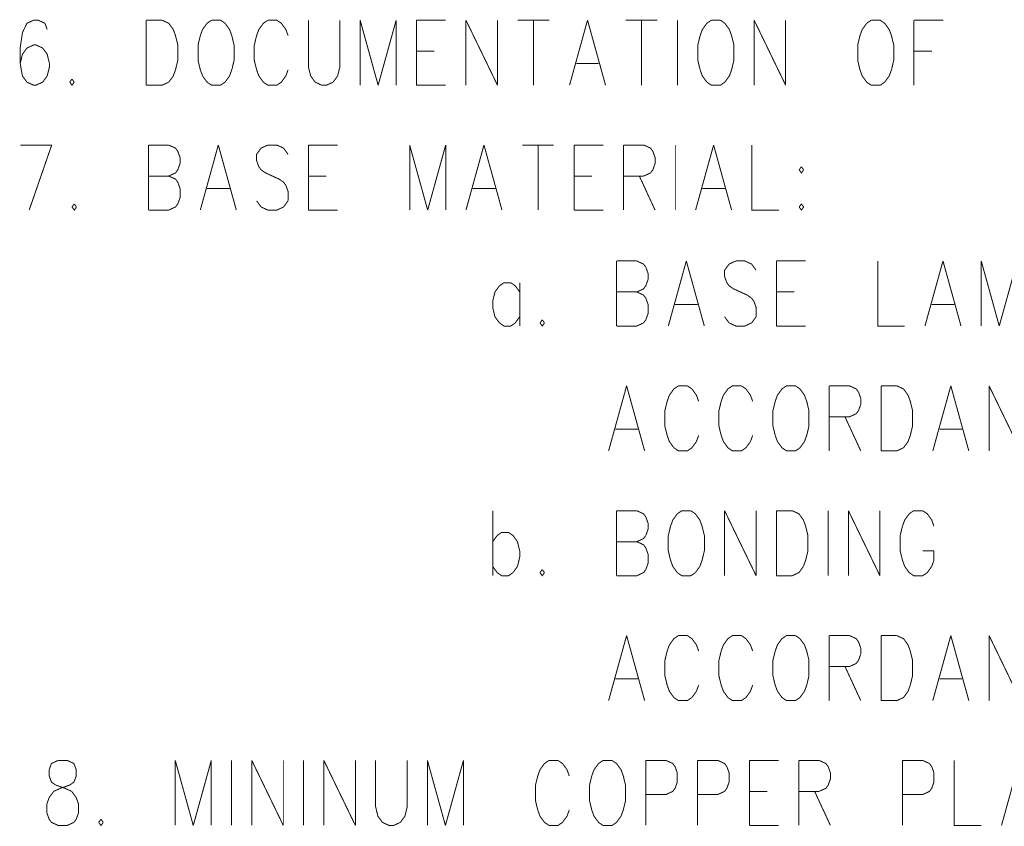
# Model space of a CAD drawing. Extents: x 0 to 34, y 0 to 22.
# Tile 20 of 33: x 20.035 to 21.029, y 9.849 to 10.663. Entities that reach past the tile are written whole.
import ezdxf

# ---------------------------------------------------------------- set-up
doc = ezdxf.new("R2010")
doc.units = 0
doc.header["$MEASUREMENT"] = 0
doc.layers.add('DD_PHO', color=7, linetype='CONTINUOUS')

msp = doc.modelspace()

# ---------------------------------------------------------------- linework, layer by layer
at = {"layer": 'DD_PHO', "const_width": 0.001}
for points in [[(20.04932, 10.66246), (20.0425, 10.65933), (20.03795, 10.64996)], [(20.05386, 10.66246), (20.04932, 10.66246)], [(20.06295, 10.65308), (20.06068, 10.65933), (20.05386, 10.66246)], [(20.16295, 10.66246), (20.16295, 10.59683)], [(20.16295, 10.66246), (20.17886, 10.66246)], [(20.17886, 10.66246), (20.18568, 10.65933), (20.19023, 10.65308), (20.1925, 10.64683), (20.19477, 10.63746)], [(20.22886, 10.66246), (20.22432, 10.65933), (20.21977, 10.65308), (20.2175, 10.64683), (20.21523, 10.63746)], [(20.23795, 10.66246), (20.22886, 10.66246)], [(20.25159, 10.63746), (20.24932, 10.64683), (20.24704, 10.65308), (20.2425, 10.65933), (20.23795, 10.66246)], [(20.28568, 10.66246), (20.28113, 10.65933), (20.27659, 10.65308), (20.27432, 10.64683), (20.27204, 10.63746)], [(20.29477, 10.66246), (20.28568, 10.66246)], [(20.30613, 10.64683), (20.30386, 10.65308), (20.29932, 10.65933), (20.29477, 10.66246)], [(20.32659, 10.66246), (20.32659, 10.61558), (20.32886, 10.60621)], [(20.35613, 10.60621), (20.35841, 10.61558), (20.35841, 10.66246)], [(20.37886, 10.66246), (20.37886, 10.59683)], [(20.37886, 10.66246), (20.39704, 10.59683)], [(20.41523, 10.66246), (20.39704, 10.59683)], [(20.41523, 10.66246), (20.41523, 10.59683)], [(20.43568, 10.66246), (20.43568, 10.59683)], [(20.43568, 10.66246), (20.46523, 10.66246)], [(20.48568, 10.66246), (20.48568, 10.59683)], [(20.48568, 10.66246), (20.5175, 10.59683)], [(20.5175, 10.66246), (20.5175, 10.59683)], [(20.53795, 10.66246), (20.56977, 10.66246)], [(20.55386, 10.66246), (20.55386, 10.59683)], [(20.60841, 10.66246), (20.59023, 10.59683)], [(20.60841, 10.66246), (20.62659, 10.59683)], [(20.64704, 10.66246), (20.67886, 10.66246)], [(20.66295, 10.66246), (20.66295, 10.59683)], [(20.69932, 10.66246), (20.69932, 10.59683)], [(20.73341, 10.66246), (20.72886, 10.65933), (20.72432, 10.65308), (20.72204, 10.64683), (20.71977, 10.63746)], [(20.7425, 10.66246), (20.73341, 10.66246)], [(20.75613, 10.63746), (20.75386, 10.64683), (20.75159, 10.65308), (20.74704, 10.65933), (20.7425, 10.66246)], [(20.77659, 10.66246), (20.77659, 10.59683)], [(20.77659, 10.66246), (20.80841, 10.59683)], [(20.80841, 10.66246), (20.80841, 10.59683)], [(20.89477, 10.66246), (20.89023, 10.65933), (20.88568, 10.65308), (20.88341, 10.64683), (20.88113, 10.63746)], [(20.90386, 10.66246), (20.89477, 10.66246)], [(20.9175, 10.63746), (20.91523, 10.64683), (20.91295, 10.65308), (20.90841, 10.65933), (20.90386, 10.66246)], [(20.93795, 10.66246), (20.93795, 10.59683)], [(20.93795, 10.66246), (20.9675, 10.66246)], [(20.03795, 10.64996), (20.03568, 10.63433), (20.03568, 10.61871)], [(20.04932, 10.63746), (20.0425, 10.63433), (20.03795, 10.62808), (20.03568, 10.61871)], [(20.05159, 10.63746), (20.04932, 10.63746)], [(20.06523, 10.61871), (20.06295, 10.62808), (20.05841, 10.63433), (20.05159, 10.63746)], [(20.19477, 10.63746), (20.19477, 10.62183), (20.1925, 10.61246)], [(20.21523, 10.63746), (20.21523, 10.62183), (20.2175, 10.61246)], [(20.24932, 10.61246), (20.25159, 10.62183), (20.25159, 10.63746)], [(20.27204, 10.63746), (20.27204, 10.62183), (20.27432, 10.61246)], [(20.71977, 10.63746), (20.71977, 10.62183), (20.72204, 10.61246)], [(20.75386, 10.61246), (20.75613, 10.62183), (20.75613, 10.63746)], [(20.88113, 10.63746), (20.88113, 10.62183), (20.88341, 10.61246)], [(20.91523, 10.61246), (20.9175, 10.62183), (20.9175, 10.63746)], [(20.43568, 10.63121), (20.45386, 10.63121)], [(20.93795, 10.63121), (20.95613, 10.63121)], [(20.03568, 10.61871), (20.03795, 10.60621)], [(20.06295, 10.60621), (20.06523, 10.61558), (20.06523, 10.61871)], [(20.59704, 10.61871), (20.61977, 10.61871)], [(20.03795, 10.60621), (20.0425, 10.59996)], [(20.05841, 10.59996), (20.06295, 10.60621)], [(20.19023, 10.60621), (20.18568, 10.59996)], [(20.1925, 10.61246), (20.19023, 10.60621)], [(20.2175, 10.61246), (20.21977, 10.60621)], [(20.21977, 10.60621), (20.22432, 10.59996)], [(20.2425, 10.59996), (20.24704, 10.60621)], [(20.24704, 10.60621), (20.24932, 10.61246)], [(20.27432, 10.61246), (20.27659, 10.60621)], [(20.27659, 10.60621), (20.28113, 10.59996)], [(20.29932, 10.59996), (20.30386, 10.60621)], [(20.30386, 10.60621), (20.30613, 10.61246)], [(20.32886, 10.60621), (20.33341, 10.59996)], [(20.35159, 10.59996), (20.35613, 10.60621)], [(20.72204, 10.61246), (20.72432, 10.60621)], [(20.72432, 10.60621), (20.72886, 10.59996)], [(20.74704, 10.59996), (20.75159, 10.60621)], [(20.75159, 10.60621), (20.75386, 10.61246)], [(20.88341, 10.61246), (20.88568, 10.60621)], [(20.88568, 10.60621), (20.89023, 10.59996)], [(20.90841, 10.59996), (20.91295, 10.60621)], [(20.91295, 10.60621), (20.91523, 10.61246)], [(20.0425, 10.59996), (20.04932, 10.59683), (20.05159, 10.59683), (20.05841, 10.59996)], [(20.08795, 10.60308), (20.08568, 10.59996)], [(20.08568, 10.59996), (20.08795, 10.59683), (20.09023, 10.59996)], [(20.09023, 10.59996), (20.08795, 10.60308)], [(20.18568, 10.59996), (20.17886, 10.59683), (20.16295, 10.59683)], [(20.22432, 10.59996), (20.22886, 10.59683), (20.23795, 10.59683), (20.2425, 10.59996)], [(20.28113, 10.59996), (20.28568, 10.59683), (20.29477, 10.59683), (20.29932, 10.59996)], [(20.33341, 10.59996), (20.34023, 10.59683), (20.34477, 10.59683), (20.35159, 10.59996)], [(20.43568, 10.59683), (20.46523, 10.59683)], [(20.72886, 10.59996), (20.73341, 10.59683), (20.7425, 10.59683), (20.74704, 10.59996)], [(20.89023, 10.59996), (20.89477, 10.59683), (20.90386, 10.59683), (20.90841, 10.59996)], [(20.03568, 10.53646), (20.0675, 10.53646)], [(20.0675, 10.53646), (20.04477, 10.47083)], [(20.16523, 10.53646), (20.16523, 10.47083)], [(20.16523, 10.53646), (20.18568, 10.53646)], [(20.18568, 10.53646), (20.1925, 10.53333), (20.19477, 10.53021)], [(20.23568, 10.53646), (20.2175, 10.47083)], [(20.23568, 10.53646), (20.25386, 10.47083)], [(20.28568, 10.53646), (20.27886, 10.53333), (20.27432, 10.52708), (20.27432, 10.52083), (20.27659, 10.51458), (20.27886, 10.51146)], [(20.29477, 10.53646), (20.28568, 10.53646)], [(20.30613, 10.52708), (20.30159, 10.53333), (20.29477, 10.53646)], [(20.32659, 10.53646), (20.32659, 10.47083)], [(20.32659, 10.53646), (20.35613, 10.53646)], [(20.42886, 10.53646), (20.42886, 10.47083)], [(20.42886, 10.53646), (20.44704, 10.47083)], [(20.46523, 10.53646), (20.44704, 10.47083)], [(20.46523, 10.53646), (20.46523, 10.47083)], [(20.50386, 10.53646), (20.48568, 10.47083)], [(20.50386, 10.53646), (20.52204, 10.47083)], [(20.5425, 10.53646), (20.57432, 10.53646)], [(20.55841, 10.53646), (20.55841, 10.47083)], [(20.59477, 10.53646), (20.59477, 10.47083)], [(20.59477, 10.53646), (20.62432, 10.53646)], [(20.64477, 10.53646), (20.64477, 10.47083)], [(20.64477, 10.53646), (20.66523, 10.53646)], [(20.66523, 10.53646), (20.67204, 10.53333), (20.67432, 10.53021)], [(20.69704, 10.53646), (20.69704, 10.47083)], [(20.73568, 10.53646), (20.7175, 10.47083)], [(20.73568, 10.53646), (20.75386, 10.47083)], [(20.77432, 10.53646), (20.77432, 10.47083), (20.80159, 10.47083)], [(20.19477, 10.53021), (20.19704, 10.52396)], [(20.67432, 10.53021), (20.67659, 10.52396)], [(20.19704, 10.51771), (20.19477, 10.51146)], [(20.19704, 10.52396), (20.19704, 10.51771)], [(20.67659, 10.51771), (20.67432, 10.51146)], [(20.67659, 10.52396), (20.67659, 10.51771)], [(20.19477, 10.51146), (20.1925, 10.50833), (20.18568, 10.50521)], [(20.27886, 10.51146), (20.28341, 10.50833), (20.29704, 10.50208), (20.30159, 10.49896)], [(20.67432, 10.51146), (20.67204, 10.50833), (20.66523, 10.50521)], [(20.82432, 10.51458), (20.82204, 10.51146)], [(20.82204, 10.51146), (20.82432, 10.50833), (20.82659, 10.51146)], [(20.82659, 10.51146), (20.82432, 10.51458)], [(20.16523, 10.50521), (20.18568, 10.50521)], [(20.18568, 10.50521), (20.1925, 10.50208), (20.19477, 10.49896)], [(20.19477, 10.49896), (20.19704, 10.49271)], [(20.30159, 10.49896), (20.30386, 10.49583), (20.30613, 10.48958), (20.30613, 10.48021)], [(20.32659, 10.50521), (20.34477, 10.50521)], [(20.59477, 10.50521), (20.61295, 10.50521)], [(20.66523, 10.50521), (20.64477, 10.50521)], [(20.66068, 10.50521), (20.67659, 10.47083)], [(20.19704, 10.49271), (20.19704, 10.48333), (20.19477, 10.47708), (20.1925, 10.47396)], [(20.22432, 10.49271), (20.24704, 10.49271)], [(20.4925, 10.49271), (20.51523, 10.49271)], [(20.72432, 10.49271), (20.74704, 10.49271)], [(20.09023, 10.47708), (20.08795, 10.47396)], [(20.0925, 10.47396), (20.09023, 10.47708)], [(20.27886, 10.47396), (20.27432, 10.48021)], [(20.30613, 10.48021), (20.30159, 10.47396)], [(20.82432, 10.47708), (20.82204, 10.47396)], [(20.82659, 10.47396), (20.82432, 10.47708)], [(20.08795, 10.47396), (20.09023, 10.47083), (20.0925, 10.47396)], [(20.1925, 10.47396), (20.18568, 10.47083), (20.16523, 10.47083)], [(20.30159, 10.47396), (20.29477, 10.47083), (20.28568, 10.47083), (20.27886, 10.47396)], [(20.32659, 10.47083), (20.35613, 10.47083)], [(20.59477, 10.47083), (20.62432, 10.47083)], [(20.82204, 10.47396), (20.82432, 10.47083), (20.82659, 10.47396)], [(20.63768, 10.41946), (20.63768, 10.35383)], [(20.63768, 10.41946), (20.65813, 10.41946)], [(20.65813, 10.41946), (20.66495, 10.41633), (20.66723, 10.41321)], [(20.70813, 10.41946), (20.68995, 10.35383)], [(20.70813, 10.41946), (20.72632, 10.35383)], [(20.75813, 10.41946), (20.75132, 10.41633), (20.74677, 10.41008), (20.74677, 10.40383), (20.74904, 10.39758), (20.75132, 10.39446)], [(20.76723, 10.41946), (20.75813, 10.41946)], [(20.77859, 10.41008), (20.77404, 10.41633), (20.76723, 10.41946)], [(20.79904, 10.41946), (20.79904, 10.35383)], [(20.79904, 10.41946), (20.82859, 10.41946)], [(20.90132, 10.41946), (20.90132, 10.35383), (20.92859, 10.35383)], [(20.96723, 10.41946), (20.94904, 10.35383)], [(20.96723, 10.41946), (20.98541, 10.35383)], [(21.00586, 10.41946), (21.00586, 10.35383)], [(21.00586, 10.41946), (21.02404, 10.35383)], [(21.04223, 10.41946), (21.02404, 10.35383)], [(20.66723, 10.41321), (20.6695, 10.40696)], [(20.6695, 10.40696), (20.6695, 10.40071)], [(20.53541, 10.39446), (20.53086, 10.39758), (20.52404, 10.39758), (20.5195, 10.39446)], [(20.53995, 10.39758), (20.53995, 10.35383)], [(20.6695, 10.40071), (20.66723, 10.39446)], [(20.51495, 10.38821), (20.51268, 10.37883), (20.51268, 10.37258), (20.51495, 10.36321)], [(20.5195, 10.39446), (20.51495, 10.38821)], [(20.53995, 10.38821), (20.53541, 10.39446)], [(20.63768, 10.38821), (20.65813, 10.38821)], [(20.66723, 10.39446), (20.66495, 10.39133), (20.65813, 10.38821)], [(20.65813, 10.38821), (20.66495, 10.38508), (20.66723, 10.38196)], [(20.75132, 10.39446), (20.75586, 10.39133), (20.7695, 10.38508), (20.77404, 10.38196)], [(20.79904, 10.38821), (20.81723, 10.38821)], [(20.66723, 10.38196), (20.6695, 10.37571)], [(20.77404, 10.38196), (20.77632, 10.37883), (20.77859, 10.37258), (20.77859, 10.36321)], [(20.6695, 10.37571), (20.6695, 10.36633), (20.66723, 10.36008), (20.66495, 10.35696)], [(20.69677, 10.37571), (20.7195, 10.37571)], [(20.95586, 10.37571), (20.97859, 10.37571)], [(20.51495, 10.36321), (20.5195, 10.35696)], [(20.5195, 10.35696), (20.52404, 10.35383), (20.53086, 10.35383), (20.53541, 10.35696)], [(20.53541, 10.35696), (20.53995, 10.36321)], [(20.56268, 10.36008), (20.56041, 10.35696)], [(20.56041, 10.35696), (20.56268, 10.35383), (20.56495, 10.35696)], [(20.56495, 10.35696), (20.56268, 10.36008)], [(20.66495, 10.35696), (20.65813, 10.35383), (20.63768, 10.35383)], [(20.75132, 10.35696), (20.74677, 10.36321)], [(20.77404, 10.35696), (20.76723, 10.35383), (20.75813, 10.35383), (20.75132, 10.35696)], [(20.77859, 10.36321), (20.77404, 10.35696)], [(20.79904, 10.35383), (20.82859, 10.35383)], [(20.64786, 10.29346), (20.62968, 10.22783)], [(20.64786, 10.29346), (20.66604, 10.22783)], [(20.70013, 10.29346), (20.69559, 10.29033), (20.69104, 10.28408), (20.68877, 10.27783), (20.6865, 10.26846)], [(20.70923, 10.29346), (20.70013, 10.29346)], [(20.72059, 10.27783), (20.71832, 10.28408), (20.71377, 10.29033), (20.70923, 10.29346)], [(20.75468, 10.29346), (20.75013, 10.29033), (20.74559, 10.28408), (20.74332, 10.27783), (20.74104, 10.26846)], [(20.76377, 10.29346), (20.75468, 10.29346)], [(20.77513, 10.27783), (20.77286, 10.28408), (20.76832, 10.29033), (20.76377, 10.29346)], [(20.80923, 10.29346), (20.80468, 10.29033), (20.80013, 10.28408), (20.79786, 10.27783), (20.79559, 10.26846)], [(20.81832, 10.29346), (20.80923, 10.29346)], [(20.83195, 10.26846), (20.82968, 10.27783), (20.82741, 10.28408), (20.82286, 10.29033), (20.81832, 10.29346)], [(20.85241, 10.29346), (20.85241, 10.22783)], [(20.85241, 10.29346), (20.87286, 10.29346)], [(20.87286, 10.29346), (20.87968, 10.29033), (20.88195, 10.28721)], [(20.88195, 10.28721), (20.88423, 10.28096)], [(20.90468, 10.29346), (20.90468, 10.22783)], [(20.90468, 10.29346), (20.92059, 10.29346)], [(20.92059, 10.29346), (20.92741, 10.29033), (20.93195, 10.28408), (20.93423, 10.27783), (20.9365, 10.26846)], [(20.97513, 10.29346), (20.95695, 10.22783)], [(20.97513, 10.29346), (20.99332, 10.22783)], [(21.01377, 10.29346), (21.01377, 10.22783)], [(21.01377, 10.29346), (21.04559, 10.22783)], [(20.88423, 10.28096), (20.88423, 10.27471)], [(20.6865, 10.26846), (20.6865, 10.25283), (20.68877, 10.24346)], [(20.74104, 10.26846), (20.74104, 10.25283), (20.74332, 10.24346)], [(20.79559, 10.26846), (20.79559, 10.25283), (20.79786, 10.24346)], [(20.82968, 10.24346), (20.83195, 10.25283), (20.83195, 10.26846)], [(20.88195, 10.26846), (20.87968, 10.26533), (20.87286, 10.26221)], [(20.88423, 10.27471), (20.88195, 10.26846)], [(20.9365, 10.26846), (20.9365, 10.25283), (20.93423, 10.24346)], [(20.87286, 10.26221), (20.85241, 10.26221)], [(20.86832, 10.26221), (20.88423, 10.22783)], [(20.6365, 10.24971), (20.65923, 10.24971)], [(20.96377, 10.24971), (20.9865, 10.24971)], [(20.68877, 10.24346), (20.69104, 10.23721)], [(20.71832, 10.23721), (20.72059, 10.24346)], [(20.74332, 10.24346), (20.74559, 10.23721)], [(20.77286, 10.23721), (20.77513, 10.24346)], [(20.79786, 10.24346), (20.80013, 10.23721)], [(20.82741, 10.23721), (20.82968, 10.24346)], [(20.93423, 10.24346), (20.93195, 10.23721)], [(20.69104, 10.23721), (20.69559, 10.23096)], [(20.69559, 10.23096), (20.70013, 10.22783), (20.70923, 10.22783), (20.71377, 10.23096)], [(20.71377, 10.23096), (20.71832, 10.23721)], [(20.74559, 10.23721), (20.75013, 10.23096)], [(20.75013, 10.23096), (20.75468, 10.22783), (20.76377, 10.22783), (20.76832, 10.23096)], [(20.76832, 10.23096), (20.77286, 10.23721)], [(20.80013, 10.23721), (20.80468, 10.23096)], [(20.80468, 10.23096), (20.80923, 10.22783), (20.81832, 10.22783), (20.82286, 10.23096)], [(20.82286, 10.23096), (20.82741, 10.23721)], [(20.92741, 10.23096), (20.92059, 10.22783), (20.90468, 10.22783)], [(20.93195, 10.23721), (20.92741, 10.23096)], [(20.51268, 10.16746), (20.51268, 10.10183)], [(20.63768, 10.16746), (20.63768, 10.10183)], [(20.63768, 10.16746), (20.65813, 10.16746)], [(20.65813, 10.16746), (20.66495, 10.16433), (20.66723, 10.16121)], [(20.66723, 10.16121), (20.6695, 10.15496)], [(20.70359, 10.16746), (20.69904, 10.16433), (20.6945, 10.15808), (20.69223, 10.15183), (20.68995, 10.14246)], [(20.71268, 10.16746), (20.70359, 10.16746)], [(20.72632, 10.14246), (20.72404, 10.15183), (20.72177, 10.15808), (20.71723, 10.16433), (20.71268, 10.16746)], [(20.74677, 10.16746), (20.74677, 10.10183)], [(20.74677, 10.16746), (20.77859, 10.10183)], [(20.77859, 10.16746), (20.77859, 10.10183)], [(20.79904, 10.16746), (20.79904, 10.10183)], [(20.79904, 10.16746), (20.81495, 10.16746)], [(20.81495, 10.16746), (20.82177, 10.16433), (20.82632, 10.15808), (20.82859, 10.15183), (20.83086, 10.14246)], [(20.85132, 10.16746), (20.85132, 10.10183)], [(20.87177, 10.16746), (20.87177, 10.10183)], [(20.87177, 10.16746), (20.90359, 10.10183)], [(20.90359, 10.16746), (20.90359, 10.10183)], [(20.93768, 10.16746), (20.93313, 10.16433), (20.92859, 10.15808), (20.92632, 10.15183), (20.92404, 10.14246)], [(20.94677, 10.16746), (20.93768, 10.16746)], [(20.95813, 10.15183), (20.95586, 10.15808), (20.95132, 10.16433), (20.94677, 10.16746)], [(20.6695, 10.14871), (20.66723, 10.14246)], [(20.6695, 10.15496), (20.6695, 10.14871)], [(20.51268, 10.13621), (20.51723, 10.14246)], [(20.51723, 10.14246), (20.52177, 10.14558), (20.52859, 10.14558), (20.53313, 10.14246)], [(20.53313, 10.14246), (20.53768, 10.13621)], [(20.66723, 10.14246), (20.66495, 10.13933), (20.65813, 10.13621)], [(20.68995, 10.14246), (20.68995, 10.12683), (20.69223, 10.11746)], [(20.72404, 10.11746), (20.72632, 10.12683), (20.72632, 10.14246)], [(20.83086, 10.14246), (20.83086, 10.12683), (20.82859, 10.11746)], [(20.92404, 10.14246), (20.92404, 10.12683), (20.92632, 10.11746)], [(20.53768, 10.13621), (20.53995, 10.12683), (20.53995, 10.12058), (20.53768, 10.11121)], [(20.63768, 10.13621), (20.65813, 10.13621)], [(20.65813, 10.13621), (20.66495, 10.13308), (20.66723, 10.12996)], [(20.66723, 10.12996), (20.6695, 10.12371)], [(20.6695, 10.12371), (20.6695, 10.11433), (20.66723, 10.10808), (20.66495, 10.10496)], [(20.94677, 10.12683), (20.95813, 10.12683)], [(20.95813, 10.11746), (20.95813, 10.12683)], [(20.51723, 10.10496), (20.51268, 10.11121)], [(20.53768, 10.11121), (20.53313, 10.10496)], [(20.56268, 10.10808), (20.56041, 10.10496)], [(20.56495, 10.10496), (20.56268, 10.10808)], [(20.69223, 10.11746), (20.6945, 10.11121)], [(20.6945, 10.11121), (20.69904, 10.10496)], [(20.71723, 10.10496), (20.72177, 10.11121)], [(20.72177, 10.11121), (20.72404, 10.11746)], [(20.82632, 10.11121), (20.82177, 10.10496)], [(20.82859, 10.11746), (20.82632, 10.11121)], [(20.92632, 10.11746), (20.92859, 10.11121)], [(20.92859, 10.11121), (20.93313, 10.10496)], [(20.95132, 10.10496), (20.95586, 10.11121)], [(20.95586, 10.11121), (20.95813, 10.11746)], [(20.53313, 10.10496), (20.52859, 10.10183), (20.52177, 10.10183), (20.51723, 10.10496)], [(20.56041, 10.10496), (20.56268, 10.10183), (20.56495, 10.10496)], [(20.66495, 10.10496), (20.65813, 10.10183), (20.63768, 10.10183)], [(20.69904, 10.10496), (20.70359, 10.10183), (20.71268, 10.10183), (20.71723, 10.10496)], [(20.82177, 10.10496), (20.81495, 10.10183), (20.79904, 10.10183)], [(20.93313, 10.10496), (20.93768, 10.10183), (20.94677, 10.10183), (20.95132, 10.10496)], [(20.64786, 10.04146), (20.62968, 9.97583)], [(20.64786, 10.04146), (20.66604, 9.97583)], [(20.70013, 10.04146), (20.69559, 10.03833), (20.69104, 10.03208), (20.68877, 10.02583), (20.6865, 10.01646)], [(20.70923, 10.04146), (20.70013, 10.04146)], [(20.72059, 10.02583), (20.71832, 10.03208), (20.71377, 10.03833), (20.70923, 10.04146)], [(20.75468, 10.04146), (20.75013, 10.03833), (20.74559, 10.03208), (20.74332, 10.02583), (20.74104, 10.01646)], [(20.76377, 10.04146), (20.75468, 10.04146)], [(20.77513, 10.02583), (20.77286, 10.03208), (20.76832, 10.03833), (20.76377, 10.04146)], [(20.80923, 10.04146), (20.80468, 10.03833), (20.80013, 10.03208), (20.79786, 10.02583), (20.79559, 10.01646)], [(20.81832, 10.04146), (20.80923, 10.04146)], [(20.83195, 10.01646), (20.82968, 10.02583), (20.82741, 10.03208), (20.82286, 10.03833), (20.81832, 10.04146)], [(20.85241, 10.04146), (20.85241, 9.97583)], [(20.85241, 10.04146), (20.87286, 10.04146)], [(20.87286, 10.04146), (20.87968, 10.03833), (20.88195, 10.03521)], [(20.90468, 10.04146), (20.90468, 9.97583)], [(20.90468, 10.04146), (20.92059, 10.04146)], [(20.92059, 10.04146), (20.92741, 10.03833), (20.93195, 10.03208), (20.93423, 10.02583), (20.9365, 10.01646)], [(20.97513, 10.04146), (20.95695, 9.97583)], [(20.97513, 10.04146), (20.99332, 9.97583)], [(21.01377, 10.04146), (21.01377, 9.97583)], [(21.01377, 10.04146), (21.04559, 9.97583)], [(20.88195, 10.03521), (20.88423, 10.02896)], [(20.88423, 10.02896), (20.88423, 10.02271)], [(20.88423, 10.02271), (20.88195, 10.01646)], [(20.6865, 10.01646), (20.6865, 10.00083), (20.68877, 9.99146)], [(20.74104, 10.01646), (20.74104, 10.00083), (20.74332, 9.99146)], [(20.79559, 10.01646), (20.79559, 10.00083), (20.79786, 9.99146)], [(20.82968, 9.99146), (20.83195, 10.00083), (20.83195, 10.01646)], [(20.87286, 10.01021), (20.85241, 10.01021)], [(20.86832, 10.01021), (20.88423, 9.97583)], [(20.88195, 10.01646), (20.87968, 10.01333), (20.87286, 10.01021)], [(20.9365, 10.01646), (20.9365, 10.00083), (20.93423, 9.99146)], [(20.6365, 9.99771), (20.65923, 9.99771)], [(20.68877, 9.99146), (20.69104, 9.98521)], [(20.71832, 9.98521), (20.72059, 9.99146)], [(20.74332, 9.99146), (20.74559, 9.98521)], [(20.77286, 9.98521), (20.77513, 9.99146)], [(20.79786, 9.99146), (20.80013, 9.98521)], [(20.82741, 9.98521), (20.82968, 9.99146)], [(20.93423, 9.99146), (20.93195, 9.98521)], [(20.96377, 9.99771), (20.9865, 9.99771)], [(20.69104, 9.98521), (20.69559, 9.97896)], [(20.69559, 9.97896), (20.70013, 9.97583), (20.70923, 9.97583), (20.71377, 9.97896)], [(20.71377, 9.97896), (20.71832, 9.98521)], [(20.74559, 9.98521), (20.75013, 9.97896)], [(20.75013, 9.97896), (20.75468, 9.97583), (20.76377, 9.97583), (20.76832, 9.97896)], [(20.76832, 9.97896), (20.77286, 9.98521)], [(20.80013, 9.98521), (20.80468, 9.97896)], [(20.80468, 9.97896), (20.80923, 9.97583), (20.81832, 9.97583), (20.82286, 9.97896)], [(20.82286, 9.97896), (20.82741, 9.98521)], [(20.92741, 9.97896), (20.92059, 9.97583), (20.90468, 9.97583)], [(20.93195, 9.98521), (20.92741, 9.97896)], [(20.07404, 9.91546), (20.06723, 9.91233), (20.06495, 9.90608), (20.06495, 9.89983), (20.06723, 9.89358), (20.07177, 9.89046)], [(20.08313, 9.91546), (20.07404, 9.91546)], [(20.08541, 9.89046), (20.08995, 9.89358), (20.09223, 9.89983), (20.09223, 9.90608), (20.08995, 9.91233), (20.08313, 9.91546)], [(20.19223, 9.91546), (20.19223, 9.84983)], [(20.19223, 9.91546), (20.21041, 9.84983)], [(20.22859, 9.91546), (20.21041, 9.84983)], [(20.22859, 9.91546), (20.22859, 9.84983)], [(20.24904, 9.91546), (20.24904, 9.84983)], [(20.2695, 9.91546), (20.2695, 9.84983)], [(20.2695, 9.91546), (20.30132, 9.84983)], [(20.30132, 9.91546), (20.30132, 9.84983)], [(20.32177, 9.91546), (20.32177, 9.84983)], [(20.34223, 9.91546), (20.34223, 9.84983)], [(20.34223, 9.91546), (20.37404, 9.84983)], [(20.37404, 9.91546), (20.37404, 9.84983)], [(20.3945, 9.91546), (20.3945, 9.86858), (20.39677, 9.85921)], [(20.42404, 9.85921), (20.42632, 9.86858), (20.42632, 9.91546)], [(20.44677, 9.91546), (20.44677, 9.84983)], [(20.44677, 9.91546), (20.46495, 9.84983)], [(20.48313, 9.91546), (20.46495, 9.84983)], [(20.48313, 9.91546), (20.48313, 9.84983)], [(20.5695, 9.91546), (20.56495, 9.91233), (20.56041, 9.90608), (20.55813, 9.89983), (20.55586, 9.89046)], [(20.57859, 9.91546), (20.5695, 9.91546)], [(20.58995, 9.89983), (20.58768, 9.90608), (20.58313, 9.91233), (20.57859, 9.91546)], [(20.62404, 9.91546), (20.6195, 9.91233), (20.61495, 9.90608), (20.61268, 9.89983), (20.61041, 9.89046)], [(20.63313, 9.91546), (20.62404, 9.91546)], [(20.64677, 9.89046), (20.6445, 9.89983), (20.64223, 9.90608), (20.63768, 9.91233), (20.63313, 9.91546)], [(20.66723, 9.91546), (20.66723, 9.84983)], [(20.66723, 9.91546), (20.68768, 9.91546)], [(20.68768, 9.91546), (20.6945, 9.91233), (20.69677, 9.90921)], [(20.7195, 9.91546), (20.7195, 9.84983)], [(20.7195, 9.91546), (20.73995, 9.91546)], [(20.73995, 9.91546), (20.74677, 9.91233), (20.74904, 9.90921)], [(20.77177, 9.91546), (20.77177, 9.84983)], [(20.77177, 9.91546), (20.80132, 9.91546)], [(20.82177, 9.91546), (20.82177, 9.84983)], [(20.82177, 9.91546), (20.84223, 9.91546)], [(20.84223, 9.91546), (20.84904, 9.91233), (20.85132, 9.90921)], [(20.92632, 9.91546), (20.92632, 9.84983)], [(20.92632, 9.91546), (20.94677, 9.91546)], [(20.94677, 9.91546), (20.95359, 9.91233), (20.95586, 9.90921)], [(20.97859, 9.91546), (20.97859, 9.84983), (21.00586, 9.84983)], [(21.0445, 9.91546), (21.02632, 9.84983)], [(20.69904, 9.90296), (20.69904, 9.89358), (20.69677, 9.88733), (20.6945, 9.88421)], [(20.69677, 9.90921), (20.69904, 9.90296)], [(20.75132, 9.90296), (20.75132, 9.89358), (20.74904, 9.88733), (20.74677, 9.88421)], [(20.74904, 9.90921), (20.75132, 9.90296)], [(20.85132, 9.90921), (20.85359, 9.90296)], [(20.85359, 9.90296), (20.85359, 9.89671)], [(20.95813, 9.90296), (20.95813, 9.89358), (20.95586, 9.88733), (20.95359, 9.88421)], [(20.95586, 9.90921), (20.95813, 9.90296)], [(20.0695, 9.88421), (20.07632, 9.88733), (20.08541, 9.89046)], [(20.07177, 9.89046), (20.08086, 9.88733), (20.08768, 9.88421)], [(20.55586, 9.89046), (20.55586, 9.87483), (20.55813, 9.86546)], [(20.61041, 9.89046), (20.61041, 9.87483), (20.61268, 9.86546)], [(20.6445, 9.86546), (20.64677, 9.87483), (20.64677, 9.89046)], [(20.85132, 9.89046), (20.84904, 9.88733), (20.84223, 9.88421)], [(20.85359, 9.89671), (20.85132, 9.89046)], [(20.06495, 9.87796), (20.0695, 9.88421)], [(20.08768, 9.88421), (20.09223, 9.87796)], [(20.6945, 9.88421), (20.68768, 9.88108), (20.66723, 9.88108)], [(20.74677, 9.88421), (20.73995, 9.88108), (20.7195, 9.88108)], [(20.77177, 9.88421), (20.78995, 9.88421)], [(20.84223, 9.88421), (20.82177, 9.88421)], [(20.83768, 9.88421), (20.85359, 9.84983)], [(20.95359, 9.88421), (20.94677, 9.88108), (20.92632, 9.88108)], [(20.06268, 9.87171), (20.06495, 9.87796)], [(20.06723, 9.85296), (20.06495, 9.85608), (20.06268, 9.86233), (20.06268, 9.87171)], [(20.0945, 9.87171), (20.0945, 9.86233), (20.09223, 9.85608), (20.08995, 9.85296)], [(20.09223, 9.87796), (20.0945, 9.87171)], [(20.55813, 9.86546), (20.56041, 9.85921)], [(20.58768, 9.85921), (20.58995, 9.86546)], [(20.61268, 9.86546), (20.61495, 9.85921)], [(20.64223, 9.85921), (20.6445, 9.86546)], [(20.08995, 9.85296), (20.08313, 9.84983), (20.07404, 9.84983), (20.06723, 9.85296)], [(20.11723, 9.85608), (20.11495, 9.85296)], [(20.11495, 9.85296), (20.11723, 9.84983), (20.1195, 9.85296)], [(20.1195, 9.85296), (20.11723, 9.85608)], [(20.39677, 9.85921), (20.40132, 9.85296)], [(20.40132, 9.85296), (20.40813, 9.84983), (20.41268, 9.84983), (20.4195, 9.85296)], [(20.4195, 9.85296), (20.42404, 9.85921)], [(20.56041, 9.85921), (20.56495, 9.85296)], [(20.56495, 9.85296), (20.5695, 9.84983), (20.57859, 9.84983), (20.58313, 9.85296)], [(20.58313, 9.85296), (20.58768, 9.85921)], [(20.61495, 9.85921), (20.6195, 9.85296)], [(20.6195, 9.85296), (20.62404, 9.84983), (20.63313, 9.84983), (20.63768, 9.85296)], [(20.63768, 9.85296), (20.64223, 9.85921)], [(20.77177, 9.84983), (20.80132, 9.84983)]]:
    msp.add_lwpolyline(points, dxfattribs=at)

doc.saveas('drawing.dxf')
